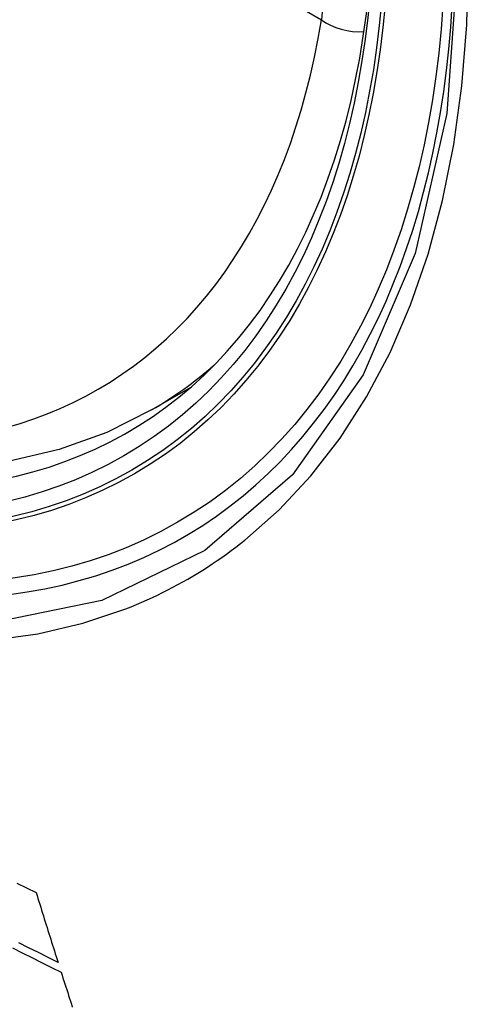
# Model space of a CAD drawing. Header units: inches. Extents: x 429.4 to 505.1, y 166.8 to 235.9.
# Tile 16 of 113: x 430.383 to 430.505, y 216.974 to 217.235. Entities that reach past the tile are written whole.
import ezdxf

# ---------------------------------------------------------------- set-up
doc = ezdxf.new("R2010")
doc.units = ezdxf.units.IN
doc.header["$MEASUREMENT"] = 0
doc.layers.add('Visible Edges(ANSI)', color=7, linetype='Continuous', lineweight=25)
doc.layers.add('Visible Tangent Edges(ANSI)', color=7, linetype='Continuous', lineweight=25)

msp = doc.modelspace()

# ---------------------------------------------------------------- linework, layer by layer
at = {"layer": 'Visible Edges(ANSI)'}
msp.add_line((430.41789, 217.13181), (430.42816, 217.13774), dxfattribs=at)
at = {"layer": 'Visible Edges(ANSI)', "flags": 128}
for points in [[(430.41789, 217.13181), (430.40601, 217.12587), (430.39345, 217.12133), (430.38029, 217.1182), (430.36661, 217.11648), (430.35252, 217.11618), (430.33809, 217.11728), (430.32338, 217.11973), (430.30846, 217.12352), (430.2934, 217.1286), (430.27825, 217.13494), (430.26307, 217.14251), (430.24792, 217.15125), (430.23287, 217.16113), (430.21796, 217.1721), (430.20327, 217.1841), (430.18886, 217.19709), (430.17478, 217.211), (430.16109, 217.22576), (430.14786, 217.24132)], [(430.38221, 217.00654), (430.38477, 217.00529), (430.38732, 217.00405)], [(430.38732, 217.00405), (430.38756, 217.00328), (430.3878, 217.0025), (430.38804, 217.00173), (430.38828, 217.00096), (430.38852, 217.00019), (430.38876, 216.99941), (430.389, 216.99864), (430.38924, 216.99787), (430.38948, 216.9971), (430.38972, 216.99633), (430.38996, 216.99555), (430.3902, 216.99478), (430.39045, 216.99401), (430.39069, 216.99324), (430.39093, 216.99247), (430.39117, 216.9917), (430.39141, 216.99093), (430.39166, 216.99016), (430.3919, 216.98939), (430.39214, 216.98862), (430.39239, 216.98786), (430.39263, 216.98709), (430.39287, 216.98632), (430.39312, 216.98555)], [(430.38102, 216.98944), (430.3836, 216.98814), (430.38619, 216.98684), (430.38877, 216.98555), (430.39136, 216.98426), (430.39394, 216.98297)], [(430.39312, 216.98555), (430.39051, 216.98685), (430.38791, 216.98815), (430.38532, 216.98944), (430.38272, 216.99074)], [(430.39394, 216.98297), (430.39419, 216.9822), (430.39443, 216.98143), (430.39468, 216.98066), (430.39493, 216.97989), (430.39517, 216.97913), (430.39542, 216.97836), (430.39567, 216.97759), (430.39591, 216.97682), (430.39616, 216.97605), (430.39641, 216.97528), (430.39666, 216.97452), (430.3969, 216.97375)]]:
    msp.add_lwpolyline(points, dxfattribs=at)
at = {"layer": 'Visible Edges(ANSI)'}
msp.add_ellipse((430.2506, 217.39665), major_axis=(0.15994, -0.27703), ratio=0.57735, dxfattribs=at)
msp.add_ellipse((430.25408, 217.39865), major_axis=(0.15748, -0.27276), ratio=0.57735, start_param=2.363977, end_param=7.060801, dxfattribs=at)
at = {"layer": 'Visible Tangent Edges(ANSI)'}
msp.add_line((430.04317, 217.47743), (430.46291, 217.23509), dxfattribs=at)
at = {"layer": 'Visible Tangent Edges(ANSI)', "flags": 128}
for points in [[(430.49904, 217.25144), (430.49612, 217.21024), (430.48771, 217.17319), (430.47395, 217.14107), (430.45521, 217.11466), (430.43197, 217.09459), (430.40474, 217.08134), (430.37403, 217.0751), (430.34045, 217.076), (430.30486, 217.08405), (430.268, 217.09903), (430.2307, 217.12067), (430.19391, 217.14839), (430.15827, 217.18169), (430.1247, 217.21977), (430.09398, 217.26168)], [(430.44262, 217.09736), (430.4517, 217.10537), (430.46011, 217.11438), (430.46783, 217.12435), (430.47482, 217.13524), (430.48105, 217.14701), (430.4865, 217.15963), (430.49114, 217.17304), (430.49495, 217.18721), (430.49793, 217.20207), (430.50006, 217.21758), (430.50135, 217.23371), (430.50178, 217.25041)], [(430.0989, 217.24898), (430.11089, 217.2324), (430.12336, 217.21636), (430.13627, 217.2009), (430.14958, 217.18607), (430.16324, 217.17194), (430.17719, 217.15856), (430.19137, 217.14601), (430.20573, 217.13432), (430.22023, 217.12351), (430.23483, 217.11361), (430.24949, 217.10465), (430.26418, 217.09667), (430.27881, 217.08971), (430.29331, 217.0838), (430.30765, 217.07894), (430.32178, 217.07515), (430.33566, 217.07245), (430.34926, 217.07083), (430.36251, 217.07031), (430.37538, 217.07089), (430.38778, 217.07257), (430.3997, 217.07533), (430.4111, 217.07916)], [(430.4111, 217.07916), (430.41251, 217.07972), (430.41392, 217.0803), (430.41532, 217.0809), (430.41671, 217.08152), (430.4181, 217.08215), (430.41947, 217.0828), (430.42083, 217.08346), (430.42219, 217.08415), (430.42354, 217.08485), (430.42488, 217.08557), (430.42621, 217.0863), (430.42752, 217.08705), (430.42884, 217.08782), (430.43014, 217.0886), (430.43143, 217.0894), (430.43271, 217.09022), (430.43398, 217.09106), (430.43525, 217.09191), (430.4365, 217.09277), (430.43775, 217.09366), (430.43898, 217.09456), (430.44021, 217.09547), (430.44142, 217.09641), (430.44262, 217.09736)]]:
    msp.add_lwpolyline(points, dxfattribs=at)
at = {"layer": 'Visible Tangent Edges(ANSI)'}
for centre, major_axis, ratio, start_param, end_param in [((430.25309, 217.39808), (-0.17318, 0.29996), 0.57735, 5.05527, 10.652693), ((430.25304, 217.39805), (0.15059, -0.26083), 0.57735, 4.097754, 6.89782), ((430.47126, 217.23992), (0.00591, 0.01023), 0.57735, 0.785398, 2.356194), ((430.47126, 217.23992), (0.01166, -0.00191), 0.667065, 4.028256, 5.068346), ((430.26139, 217.40287), (0.1565, -0.27106), 0.57735, 0, 0.111997)]:
    msp.add_ellipse(centre, major_axis=major_axis, ratio=ratio, start_param=start_param, end_param=end_param, dxfattribs=at)
for centre, major_axis in [((430.25368, 217.39842), (-0.17111, 0.29637)), ((430.25071, 217.39671), (0.1627, -0.2818)), ((430.2506, 217.39665), (-0.1621, 0.28076))]:
    msp.add_ellipse(centre, major_axis=major_axis, ratio=0.57735, dxfattribs=at)

doc.saveas('drawing.dxf')
